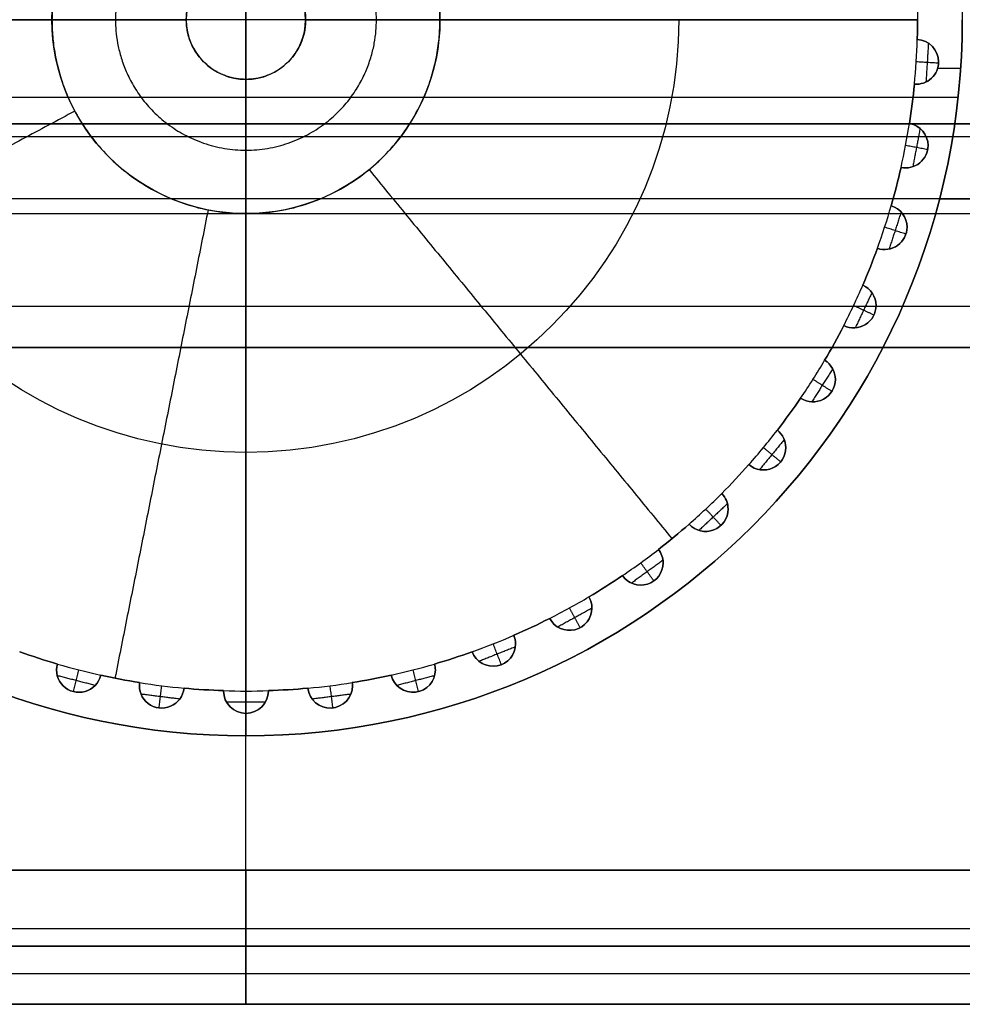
# Model space of a CAD drawing. Header units: millimetres. Extents: x -1645 to 131, y -134 to 129.
# Tile 26 of 256: x -392 to -371, y -20 to 2. Entities that reach past the tile are written whole.
import ezdxf

# ---------------------------------------------------------------- set-up
doc = ezdxf.new("R2010")
doc.units = ezdxf.units.MM
for name, color, linetype, true_color in [('IGES level 30', 7, 'Continuous', 0xcbd2ee), ('IGES level 36', 7, 'Continuous', 0xcbd2ee), ('IGES level 37', 7, 'Continuous', 0xcbd2ee)]:
    doc.layers.add(name, color=color, linetype=linetype, true_color=true_color)

msp = doc.modelspace()

# ---------------------------------------------------------------- linework, layer by layer
at = {"layer": 'IGES level 30'}
for points in [[(-9, -0.112, 12.85), (-1574, -0.112, 12.85)], [(-1574, -0.112, 12.85), (-9, -0.112, 12.85)], [(-9, -0.407, 14.029), (-1574, -0.407, 14.029)], [(-9, -0.407, 11.672), (-1574, -0.407, 11.672)], [(-9, -2.124, 15.302), (-1574, -2.124, 15.302)], [(-9, -2.124, 10.398), (-1574, -2.124, 10.398)], [(-9, -4.198, 14.783), (-1574, -4.198, 14.783)], [(-9, -4.198, 10.918), (-1574, -4.198, 10.918)], [(-1574, -5.112, 12.85), (-9, -5.112, 12.85)], [(-9, -5.112, 12.85), (-1574, -5.112, 12.85)]]:
    msp.add_open_spline(points, degree=1, dxfattribs=at)
at = {"layer": 'IGES level 36', "extrusion": (-1, 0, 0)}
for radius in [3, 1.7]:
    msp.add_arc((16.788, 3.033, 387.158), radius, 270, 0, dxfattribs=at)
at = {"layer": 'IGES level 36'}
for points in [[(-387.158, -16.788, 0.033), (-387.158, 13.212, 0.033)], [(-387.158, -16.788, 1.333), (-387.158, 13.212, 1.333)], [(-367.817, -1.788, 0.033), (-406.499, -1.788, 0.033)], [(-367.817, -1.788, 1.333), (-406.499, -1.788, 1.333)], [(-406.499, -16.788, 0.033), (-367.817, -16.788, 0.033)], [(-406.499, -16.788, 0.033), (-367.817, -16.788, 0.033)], [(-406.499, -16.788, 1.333), (-367.817, -16.788, 1.333)], [(-406.499, -16.788, 1.333), (-367.817, -16.788, 1.333)], [(-367.538, -18.102, 1.955), (-406.778, -18.102, 1.955)], [(-367.63, -18.488, 12.033), (-406.686, -18.488, 12.033)], [(-367.63, -18.488, 3.033), (-406.686, -18.488, 3.033)], [(-406.686, -18.488, 12.033), (-367.63, -18.488, 12.033)], [(-367.63, -18.488, 7.533), (-406.686, -18.488, 7.533)], [(-367.63, -18.488, 3.033), (-406.686, -18.488, 3.033)], [(-387.158, -19.788, 12.033), (-387.158, -18.488, 12.033)], [(-387.158, -18.488, 12.033), (-387.158, -18.488, 3.033)], [(-367.538, -19.107, 1.13), (-406.778, -19.107, 1.13)], [(-406.686, -19.788, 12.033), (-367.63, -19.788, 12.033)], [(-367.63, -19.788, 3.033), (-406.686, -19.788, 3.033)], [(-406.686, -19.788, 12.033), (-367.63, -19.788, 12.033)], [(-367.63, -19.788, 7.533), (-406.686, -19.788, 7.533)], [(-367.63, -19.788, 3.033), (-406.686, -19.788, 3.033)], [(-387.158, -19.788, 12.033), (-387.158, -19.788, 3.033)]]:
    msp.add_open_spline(points, degree=1, dxfattribs=at)
at = {"layer": 'IGES level 37', "extrusion": (0, 0, -1)}
for centre, radius, start, end in [((387.158, 2.212, -21.033), 16, 127.4627, 180), ((387.158, 2.212, -24.033), 16, 136.5675, 180), ((387.158, 2.212, -32.033), 4.333, 0, 180), ((387.158, 2.212, -24.033), 15, 178.3099, 180), ((387.158, 2.212, -21.033), 15, 178.3099, 180), ((387.158, 2.212, -21.033), 16, 180, 0), ((387.158, 2.212, -24.033), 16, 180, 0), ((387.158, 2.212, -28.033), 9.667, 180, 0), ((387.158, 2.212, -32.033), 4.333, 180, 0), ((387.158, 2.212, -24.033), 15, 180, 181.6901), ((387.158, 2.212, -22.533), 15, 180, 181.6901), ((387.158, 2.212, -21.033), 15, 180, 181.6901), ((372.187, 1.27, -24.033), 0.5, 92.645, 180), ((372.187, 1.27, -22.533), 0.5, 92.645, 180), ((372.187, 1.27, -21.033), 0.5, 92.645, 180), ((372.187, 1.27, -24.033), 0.5, 92.645, 180), ((372.187, 1.27, -21.033), 0.5, 180, 274.555), ((372.187, 1.27, -24.033), 0.5, 180, 274.555), ((372.187, 1.27, -22.533), 0.5, 180, 274.555), ((372.187, 1.27, -24.033), 0.5, 180, 274.555), ((387.158, 2.212, -24.033), 15, 185.5099, 188.8901), ((387.158, 2.212, -22.533), 15, 185.5099, 188.8901), ((387.158, 2.212, -21.033), 15, 185.5099, 188.8901), ((372.423, -0.599, -24.033), 0.5, 99.845, 180), ((372.423, -0.599, -22.533), 0.5, 99.845, 180), ((372.423, -0.599, -21.033), 0.5, 99.845, 180), ((372.423, -0.599, -24.033), 0.5, 99.845, 180), ((372.423, -0.599, -21.033), 0.5, 180, 281.755), ((372.423, -0.599, -24.033), 0.5, 180, 281.755), ((372.423, -0.599, -22.533), 0.5, 180, 281.755), ((372.423, -0.599, -24.033), 0.5, 180, 281.755), ((387.158, 2.212, -24.033), 15, 192.7099, 196.0901), ((387.158, 2.212, -22.533), 15, 192.7099, 196.0901), ((387.158, 2.212, -21.033), 15, 192.7099, 196.0901), ((372.892, -2.423, -24.033), 0.5, 107.045, 180), ((372.892, -2.423, -22.533), 0.5, 107.045, 180), ((372.892, -2.423, -21.033), 0.5, 107.045, 180), ((372.892, -2.423, -24.033), 0.5, 107.045, 180), ((372.892, -2.423, -21.033), 0.5, 180, 288.955), ((372.892, -2.423, -24.033), 0.5, 180, 288.955), ((372.892, -2.423, -22.533), 0.5, 180, 288.955), ((372.892, -2.423, -24.033), 0.5, 180, 288.955), ((387.158, 2.212, -24.033), 15, 199.9099, 203.2901), ((387.158, 2.212, -22.533), 15, 199.9099, 203.2901), ((387.158, 2.212, -21.033), 15, 199.9099, 203.2901), ((373.585, -4.175, -24.033), 0.5, 114.245, 180), ((373.585, -4.175, -22.533), 0.5, 114.245, 180), ((373.585, -4.175, -21.033), 0.5, 114.245, 180), ((373.585, -4.175, -24.033), 0.5, 114.245, 180), ((373.585, -4.175, -21.033), 0.5, 180, 296.155), ((373.585, -4.175, -24.033), 0.5, 180, 296.155), ((373.585, -4.175, -22.533), 0.5, 180, 296.155), ((373.585, -4.175, -24.033), 0.5, 180, 296.155), ((387.158, 2.212, -24.033), 15, 207.1099, 210.4901), ((387.158, 2.212, -22.533), 15, 207.1099, 210.4901), ((387.158, 2.212, -21.033), 15, 207.1099, 210.4901), ((374.493, -5.825, -24.033), 0.5, 121.445, 180), ((374.493, -5.825, -22.533), 0.5, 121.445, 180), ((374.493, -5.825, -21.033), 0.5, 121.445, 180), ((374.493, -5.825, -24.033), 0.5, 121.445, 180), ((374.493, -5.825, -21.033), 0.5, 180, 303.355), ((374.493, -5.825, -24.033), 0.5, 180, 303.355), ((374.493, -5.825, -22.533), 0.5, 180, 303.355), ((374.493, -5.825, -24.033), 0.5, 180, 303.355), ((387.158, 2.212, -24.033), 15, 214.3099, 217.6901), ((387.158, 2.212, -22.533), 15, 214.3099, 217.6901), ((387.158, 2.212, -21.033), 15, 214.3099, 217.6901), ((375.6, -7.349, -24.033), 0.5, 128.645, 180), ((375.6, -7.349, -22.533), 0.5, 128.645, 180), ((375.6, -7.349, -21.033), 0.5, 128.645, 180), ((375.6, -7.349, -24.033), 0.5, 128.645, 180), ((375.6, -7.349, -21.033), 0.5, 180, 310.555), ((375.6, -7.349, -24.033), 0.5, 180, 310.555), ((375.6, -7.349, -22.533), 0.5, 180, 310.555), ((375.6, -7.349, -24.033), 0.5, 180, 310.555), ((387.158, 2.212, -24.033), 15, 221.5099, 224.8901), ((387.158, 2.212, -22.533), 15, 221.5099, 224.8901), ((387.158, 2.212, -21.033), 15, 221.5099, 224.8901), ((376.889, -8.722, -24.033), 0.5, 135.845, 180), ((376.889, -8.722, -22.533), 0.5, 135.845, 180), ((376.889, -8.722, -21.033), 0.5, 135.845, 180), ((376.889, -8.722, -24.033), 0.5, 135.845, 180), ((376.889, -8.722, -21.033), 0.5, 180, 317.755), ((376.889, -8.722, -24.033), 0.5, 180, 317.755), ((376.889, -8.722, -22.533), 0.5, 180, 317.755), ((376.889, -8.722, -24.033), 0.5, 180, 317.755), ((387.158, 2.212, -24.033), 15, 228.7099, 232.0901), ((387.158, 2.212, -22.533), 15, 228.7099, 232.0901), ((387.158, 2.212, -21.033), 15, 228.7099, 232.0901), ((378.341, -9.923, -24.033), 0.5, 143.045, 180), ((378.341, -9.923, -22.533), 0.5, 143.045, 180), ((378.341, -9.923, -21.033), 0.5, 143.045, 180), ((378.341, -9.923, -24.033), 0.5, 143.045, 180), ((378.341, -9.923, -21.033), 0.5, 180, 324.955), ((378.341, -9.923, -24.033), 0.5, 180, 324.955), ((378.341, -9.923, -22.533), 0.5, 180, 324.955), ((378.341, -9.923, -24.033), 0.5, 180, 324.955), ((387.158, 2.212, -24.033), 15, 235.9099, 239.2901), ((387.158, 2.212, -22.533), 15, 235.9099, 239.2901), ((387.158, 2.212, -21.033), 15, 235.9099, 239.2901), ((379.931, -10.933, -24.033), 0.5, 150.245, 180), ((379.931, -10.933, -22.533), 0.5, 150.245, 180), ((379.931, -10.933, -21.033), 0.5, 150.245, 180), ((379.931, -10.933, -24.033), 0.5, 150.245, 180), ((379.931, -10.933, -21.033), 0.5, 180, 332.155), ((379.931, -10.933, -24.033), 0.5, 180, 332.155), ((379.931, -10.933, -22.533), 0.5, 180, 332.155), ((379.931, -10.933, -24.033), 0.5, 180, 332.155), ((387.158, 2.212, -24.033), 15, 243.1099, 246.4901), ((387.158, 2.212, -22.533), 15, 243.1099, 246.4901), ((387.158, 2.212, -21.033), 15, 243.1099, 246.4901), ((381.636, -11.735, -24.033), 0.5, 157.445, 180), ((381.636, -11.735, -22.533), 0.5, 157.445, 180), ((381.636, -11.735, -21.033), 0.5, 157.445, 180), ((381.636, -11.735, -24.033), 0.5, 157.445, 180), ((381.636, -11.735, -21.033), 0.5, 180, 339.355), ((381.636, -11.735, -24.033), 0.5, 180, 339.355), ((381.636, -11.735, -22.533), 0.5, 180, 339.355), ((381.636, -11.735, -24.033), 0.5, 180, 339.355), ((387.158, 2.212, -24.033), 15, 286.3099, 289.6901), ((387.158, 2.212, -22.533), 15, 286.3099, 289.6901), ((387.158, 2.212, -21.033), 15, 286.3099, 289.6901), ((387.158, 2.212, -24.033), 15, 250.3099, 253.6901), ((387.158, 2.212, -22.533), 15, 250.3099, 253.6901), ((387.158, 2.212, -21.033), 15, 250.3099, 253.6901), ((390.888, -12.317, -21.033), 0.5, 193.445, 15.355), ((390.888, -12.317, -24.033), 0.5, 193.445, 15.355), ((390.888, -12.317, -22.533), 0.5, 193.445, 15.355), ((390.888, -12.317, -24.033), 0.5, 193.445, 15.355), ((383.427, -12.317, -21.033), 0.5, 180, 346.555), ((383.427, -12.317, -24.033), 0.5, 180, 346.555), ((383.427, -12.317, -22.533), 0.5, 180, 346.555), ((383.427, -12.317, -24.033), 0.5, 180, 346.555), ((383.427, -12.317, -24.033), 0.5, 164.645, 180), ((383.427, -12.317, -22.533), 0.5, 164.645, 180), ((383.427, -12.317, -21.033), 0.5, 164.645, 180), ((383.427, -12.317, -24.033), 0.5, 164.645, 180), ((387.158, 2.212, -24.033), 15, 279.1099, 282.4901), ((387.158, 2.212, -22.533), 15, 279.1099, 282.4901), ((387.158, 2.212, -21.033), 15, 279.1099, 282.4901), ((387.158, 2.212, -24.033), 15, 257.5099, 260.8901), ((387.158, 2.212, -22.533), 15, 257.5099, 260.8901), ((387.158, 2.212, -21.033), 15, 257.5099, 260.8901), ((389.038, -12.67, -21.033), 0.5, 186.245, 8.155), ((389.038, -12.67, -24.033), 0.5, 186.245, 8.155), ((389.038, -12.67, -22.533), 0.5, 186.245, 8.155), ((389.038, -12.67, -24.033), 0.5, 186.245, 8.155), ((387.158, 2.212, -24.033), 15, 271.9099, 275.2901), ((387.158, 2.212, -22.533), 15, 271.9099, 275.2901), ((387.158, 2.212, -21.033), 15, 271.9099, 275.2901), ((387.158, 2.212, -24.033), 15, 264.7099, 268.0901), ((387.158, 2.212, -22.533), 15, 264.7099, 268.0901), ((387.158, 2.212, -21.033), 15, 264.7099, 268.0901), ((385.278, -12.67, -21.033), 0.5, 180, 353.755), ((385.278, -12.67, -24.033), 0.5, 180, 353.755), ((385.278, -12.67, -22.533), 0.5, 180, 353.755), ((385.278, -12.67, -24.033), 0.5, 180, 353.755), ((385.278, -12.67, -24.033), 0.5, 171.845, 180), ((385.278, -12.67, -22.533), 0.5, 171.845, 180), ((385.278, -12.67, -21.033), 0.5, 171.845, 180), ((385.278, -12.67, -24.033), 0.5, 171.845, 180), ((387.158, -12.788, -21.033), 0.5, 0, 0.955), ((387.158, -12.788, -24.033), 0.5, 0, 0.955), ((387.158, -12.788, -22.533), 0.5, 0, 0.955), ((387.158, -12.788, -24.033), 0.5, 0, 0.955), ((387.158, -12.788, -24.033), 0.5, 180, 0), ((387.158, -12.788, -22.533), 0.5, 180, 0), ((387.158, -12.788, -21.033), 0.5, 180, 0), ((387.158, -12.788, -24.033), 0.5, 180, 0), ((387.158, -12.788, -24.033), 0.5, 179.045, 180), ((387.158, -12.788, -22.533), 0.5, 179.045, 180), ((387.158, -12.788, -21.033), 0.5, 179.045, 180), ((387.158, -12.788, -24.033), 0.5, 179.045, 180)]:
    msp.add_arc(centre, radius, start, end, dxfattribs=at)
at = {"layer": 'IGES level 37'}
for centre, radius, start, end in [((-387.158, 2.212, 33.033), 1.333, 0, 180), ((-387.158, 2.212, 19.033), 16, 180, 360), ((-387.158, 2.212, 20.033), 16, 180, 0), ((-387.158, 2.212, 22.733), 16, 180, 360), ((-387.158, 2.212, 23.383), 16, 180, 0), ((-387.158, 2.212, 21.033), 16, 180, 360), ((-387.158, 2.212, 24.033), 16, 180, 360), ((-387.158, 2.212, 22.733), 16, 180, 360), ((-387.158, 2.212, 19.033), 16, 180, 360), ((-387.158, 2.212, 33.033), 1.333, 180, 360), ((-387.158, 2.212, 24.033), 15, 358.3099, 0), ((-387.158, 2.212, 21.033), 15, 358.3099, 360), ((-387.158, 2.212, 24.033), 15, 354.4901, 358.3099), ((-387.158, 2.212, 24.033), 15, 354.4901, 358.3099), ((-372.187, 1.27, 21.033), 0.5, 0, 87.355), ((-372.187, 1.27, 21.033), 0.5, 265.445, 0), ((-387.158, 2.212, 24.033), 15, 351.1099, 354.4901), ((-387.158, 2.212, 21.033), 15, 351.1099, 354.4901), ((-387.158, 2.212, 24.033), 15, 347.2901, 351.1099), ((-387.158, 2.212, 24.033), 15, 347.2901, 351.1099), ((-372.423, -0.599, 21.033), 0.5, 0, 80.155), ((-372.423, -0.599, 21.033), 0.5, 258.245, 360), ((-387.158, 2.212, 24.033), 15, 343.9099, 347.2901), ((-387.158, 2.212, 21.033), 15, 343.9099, 347.2901), ((-387.158, 2.212, 24.033), 15, 340.0901, 343.9099), ((-387.158, 2.212, 24.033), 15, 340.0901, 343.9099), ((-372.892, -2.423, 21.033), 0.5, 0, 72.955), ((-372.892, -2.423, 21.033), 0.5, 251.045, 360), ((-387.158, 2.212, 24.033), 15, 336.7099, 340.0901), ((-387.158, 2.212, 21.033), 15, 336.7099, 340.0901), ((-387.158, 2.212, 24.033), 15, 332.8901, 336.7099), ((-387.158, 2.212, 24.033), 15, 332.8901, 336.7099), ((-373.585, -4.175, 21.033), 0.5, 0, 65.755), ((-373.585, -4.175, 21.033), 0.5, 243.845, 0), ((-387.158, 2.212, 24.033), 15, 329.5099, 332.8901), ((-387.158, 2.212, 21.033), 15, 329.5099, 332.8901), ((-387.158, 2.212, 24.033), 15, 325.6901, 329.5099), ((-387.158, 2.212, 24.033), 15, 325.6901, 329.5099), ((-374.493, -5.825, 21.033), 0.5, 0, 58.555), ((-374.493, -5.825, 21.033), 0.5, 236.645, 360), ((-387.158, 2.212, 24.033), 15, 322.3099, 325.6901), ((-387.158, 2.212, 21.033), 15, 322.3099, 325.6901), ((-387.158, 2.212, 24.033), 15, 318.4901, 322.3099), ((-387.158, 2.212, 24.033), 15, 318.4901, 322.3099), ((-375.6, -7.349, 21.033), 0.5, 0, 51.355), ((-375.6, -7.349, 21.033), 0.5, 229.445, 360), ((-387.158, 2.212, 24.033), 15, 315.1099, 318.4901), ((-387.158, 2.212, 21.033), 15, 315.1099, 318.4901), ((-387.158, 2.212, 24.033), 15, 311.2901, 315.1099), ((-387.158, 2.212, 24.033), 15, 311.2901, 315.1099), ((-376.889, -8.722, 21.033), 0.5, 0, 44.155), ((-376.889, -8.722, 21.033), 0.5, 222.245, 0), ((-387.158, 2.212, 24.033), 15, 307.9099, 311.2901), ((-387.158, 2.212, 21.033), 15, 307.9099, 311.2901), ((-387.158, 2.212, 24.033), 15, 304.0901, 307.9099), ((-387.158, 2.212, 24.033), 15, 304.0901, 307.9099), ((-378.341, -9.923, 21.033), 0.5, 0, 36.955), ((-378.341, -9.923, 21.033), 0.5, 215.045, 360), ((-387.158, 2.212, 24.033), 15, 300.7099, 304.0901), ((-387.158, 2.212, 21.033), 15, 300.7099, 304.0901), ((-387.158, 2.212, 24.033), 15, 296.8901, 300.7099), ((-387.158, 2.212, 24.033), 15, 296.8901, 300.7099), ((-379.931, -10.933, 21.033), 0.5, 0, 29.755), ((-379.931, -10.933, 21.033), 0.5, 207.845, 0), ((-387.158, 2.212, 24.033), 15, 293.5099, 296.8901), ((-387.158, 2.212, 21.033), 15, 293.5099, 296.8901), ((-387.158, 2.212, 24.033), 15, 289.6901, 293.5099), ((-387.158, 2.212, 24.033), 15, 289.6901, 293.5099), ((-381.636, -11.735, 21.033), 0.5, 0, 22.555), ((-381.636, -11.735, 21.033), 0.5, 200.645, 360), ((-387.158, 2.212, 24.033), 15, 250.3099, 253.6901), ((-387.158, 2.212, 21.033), 15, 250.3099, 253.6901), ((-387.158, 2.212, 24.033), 15, 286.3099, 289.6901), ((-387.158, 2.212, 21.033), 15, 286.3099, 289.6901), ((-390.888, -12.317, 21.033), 0.5, 164.645, 346.555), ((-387.158, 2.212, 24.033), 15, 253.6901, 257.5099), ((-387.158, 2.212, 24.033), 15, 253.6901, 257.5099), ((-387.158, 2.212, 24.033), 15, 282.4901, 286.3099), ((-387.158, 2.212, 24.033), 15, 282.4901, 286.3099), ((-383.427, -12.317, 21.033), 0.5, 193.445, 360), ((-383.427, -12.317, 21.033), 0.5, 0, 15.355), ((-387.158, 2.212, 24.033), 15, 257.5099, 260.8901), ((-387.158, 2.212, 21.033), 15, 257.5099, 260.8901), ((-387.158, 2.212, 24.033), 15, 279.1099, 282.4901), ((-387.158, 2.212, 21.033), 15, 279.1099, 282.4901), ((-389.038, -12.67, 21.033), 0.5, 171.845, 353.755), ((-387.158, 2.212, 24.033), 15, 260.8901, 264.7099), ((-387.158, 2.212, 24.033), 15, 260.8901, 264.7099), ((-387.158, 2.212, 24.033), 15, 264.7099, 268.0901), ((-387.158, 2.212, 21.033), 15, 264.7099, 268.0901), ((-387.158, 2.212, 24.033), 15, 271.9099, 275.2901), ((-387.158, 2.212, 21.033), 15, 271.9099, 275.2901), ((-387.158, 2.212, 24.033), 15, 275.2901, 279.1099), ((-387.158, 2.212, 24.033), 15, 275.2901, 279.1099), ((-385.278, -12.67, 21.033), 0.5, 186.245, 360), ((-385.278, -12.67, 21.033), 0.5, 0, 8.155), ((-387.158, 2.212, 24.033), 15, 268.0901, 271.9099), ((-387.158, -12.788, 21.033), 0.5, 179.045, 180), ((-387.158, 2.212, 24.033), 15, 268.0901, 271.9099), ((-387.158, -12.788, 21.033), 0.5, 180, 360), ((-387.158, -12.788, 21.033), 0.5, 0, 0.955)]:
    msp.add_arc(centre, radius, start, end, dxfattribs=at)
at = {"layer": 'IGES level 37', "extrusion": (-1, 0, 0)}
for radius in [3, 1.7]:
    msp.add_arc((16.788, 21.033, 387.158), radius, 360, 90, dxfattribs=at)
at = {"layer": 'IGES level 37'}
for points in [[(-387.158, 14.912, 19.033), (-387.158, -13.788, 19.033)], [(-387.158, 3.545, 33.033), (-387.158, 0.879, 33.033)], [(-391.491, 2.212, 32.033), (-402.158, 2.212, 24.033)], [(-402.158, 2.212, 24.033), (-391.491, 2.212, 32.033)], [(-385.824, 2.212, 33.033), (-388.491, 2.212, 33.033)], [(-372.158, 2.212, 24.033), (-382.824, 2.212, 32.033)], [(-382.824, 2.212, 32.033), (-372.158, 2.212, 24.033)], [(-372.158, 2.212, 24.033), (-372.158, 2.212, 21.033)], [(-372.158, 2.212, 21.033), (-372.158, 2.212, 24.033)], [(-371.158, 2.212, 19.033), (-371.158, 2.212, 21.033)], [(-371.158, 2.212, 24.033), (-371.158, 2.212, 22.733)], [(-371.158, 2.212, 22.733), (-371.158, 2.212, 24.033)], [(-371.158, 2.212, 21.033), (-371.158, 2.212, 19.033)], [(-372.164, 1.77, 21.033), (-372.164, 1.77, 24.033)], [(-372.164, 1.77, 24.033), (-372.164, 1.77, 21.033)], [(-372.16, 1.963, 24.033), (-372.16, 1.963, 21.033)], [(-371.915, 1.689, 24.033), (-371.969, 0.82, 24.033)], [(-371.86, 1.648, 24.033), (-371.86, 1.648, 21.033)], [(-371.688, 1.239, 24.033), (-372.187, 1.27, 24.033)], [(-371.195, 1.122, 21.033), (-371.71, 1.122, 21.033)], [(-371.687, 1.27, 24.033), (-371.687, 1.27, 21.033)], [(-371.687, 1.27, 21.033), (-371.687, 1.27, 24.033)], [(-372.227, 0.772, 21.033), (-372.227, 0.772, 24.033)], [(-372.227, 0.772, 24.033), (-372.227, 0.772, 21.033)], [(-371.888, 0.87, 24.033), (-371.888, 0.87, 21.033)], [(-371.252, 0.476, 19.033), (-403.063, 0.476, 19.033)], [(-372.276, 0.332, 24.033), (-372.276, 0.332, 21.033)], [(-390.979, 0.169, 32.033), (-400.386, -4.859, 24.033)], [(-372.338, -0.106, 21.033), (-372.338, -0.106, 24.033)], [(-372.338, -0.106, 24.033), (-372.338, -0.106, 21.033)], [(-372.1, -0.217, 24.033), (-372.263, -1.072, 24.033)], [(-372.07, -0.245, 24.033), (-372.07, -0.245, 21.033)], [(-371.932, -0.692, 24.033), (-372.423, -0.599, 24.033)], [(-371.923, -0.599, 24.033), (-371.923, -0.599, 21.033)], [(-371.923, -0.599, 21.033), (-371.923, -0.599, 24.033)], [(-372.525, -1.088, 21.033), (-372.525, -1.088, 24.033)], [(-372.525, -1.088, 24.033), (-372.525, -1.088, 21.033)], [(-372.153, -1.019, 24.033), (-372.153, -1.019, 21.033)], [(-384.409, -1.138, 32.033), (-377.642, -9.383, 24.033)], [(-372.629, -1.518, 24.033), (-372.629, -1.518, 21.033)], [(-372.745, -1.945, 21.033), (-372.745, -1.945, 24.033)], [(-372.745, -1.945, 24.033), (-372.745, -1.945, 21.033)], [(-371.666, -1.788, 24.033), (-367.817, -1.788, 24.033)], [(-371.666, -1.788, 22.733), (-367.817, -1.788, 22.733)], [(-388.003, -2.038, 32.033), (-390.084, -12.5, 24.033)], [(-372.523, -2.085, 24.033), (-372.793, -2.913, 24.033)], [(-372.515, -2.095, 24.033), (-372.515, -2.095, 21.033)], [(-372.416, -2.578, 24.033), (-372.892, -2.423, 24.033)], [(-372.392, -2.423, 24.033), (-372.392, -2.423, 21.033)], [(-372.392, -2.423, 21.033), (-372.392, -2.423, 24.033)], [(-373.054, -2.896, 21.033), (-373.054, -2.896, 24.033)], [(-373.054, -2.896, 24.033), (-373.054, -2.896, 21.033)], [(-372.652, -2.862, 24.033), (-372.652, -2.862, 21.033)], [(-373.211, -3.31, 24.033), (-373.211, -3.31, 21.033)], [(-373.38, -3.719, 21.033), (-373.38, -3.719, 24.033)], [(-373.38, -3.719, 24.033), (-373.38, -3.719, 21.033)], [(-373.177, -3.885, 24.033), (-373.548, -4.673, 24.033)], [(-373.186, -3.874, 24.033), (-373.186, -3.874, 21.033)], [(-373.133, -4.388, 24.033), (-373.585, -4.175, 24.033)], [(-373.085, -4.175, 24.033), (-373.085, -4.175, 21.033)], [(-373.085, -4.175, 21.033), (-373.085, -4.175, 24.033)], [(-373.806, -4.623, 21.033), (-373.806, -4.623, 24.033)], [(-373.806, -4.623, 24.033), (-373.806, -4.623, 21.033)], [(-373.377, -4.629, 24.033), (-373.377, -4.629, 21.033)], [(-374.013, -5.014, 24.033), (-374.013, -5.014, 21.033)], [(-374.232, -5.399, 21.033), (-374.232, -5.399, 24.033)], [(-374.232, -5.399, 24.033), (-374.232, -5.399, 21.033)], [(-373.047, -5.33, 19.033), (-373.047, -5.33, 21.033)], [(-373.047, -5.33, 22.733), (-373.047, -5.33, 24.033)], [(-374.052, -5.589, 24.033), (-374.518, -6.325, 24.033)], [(-374.073, -5.553, 24.033), (-374.073, -5.553, 21.033)], [(-374.071, -6.093, 24.033), (-374.493, -5.825, 24.033)], [(-373.993, -5.825, 24.033), (-373.993, -5.825, 21.033)], [(-373.993, -5.825, 21.033), (-373.993, -5.825, 24.033)], [(-374.768, -6.243, 21.033), (-374.768, -6.243, 24.033)], [(-374.768, -6.243, 24.033), (-374.768, -6.243, 21.033)], [(-374.317, -6.293, 24.033), (-374.317, -6.293, 21.033)], [(-375.022, -6.605, 24.033), (-375.022, -6.605, 21.033)], [(-375.288, -6.959, 21.033), (-375.288, -6.959, 24.033)], [(-375.288, -6.959, 24.033), (-375.288, -6.959, 21.033)], [(-375.133, -7.17, 24.033), (-375.688, -7.841, 24.033)], [(-375.162, -7.108, 24.033), (-375.162, -7.108, 21.033)], [(-375.215, -7.668, 24.033), (-375.6, -7.349, 24.033)], [(-375.1, -7.349, 24.033), (-375.1, -7.349, 21.033)], [(-375.1, -7.349, 21.033), (-375.1, -7.349, 24.033)], [(-375.925, -7.729, 21.033), (-375.925, -7.729, 24.033)], [(-375.925, -7.729, 24.033), (-375.925, -7.729, 21.033)], [(-375.457, -7.829, 24.033), (-375.457, -7.829, 21.033)], [(-376.223, -8.056, 24.033), (-376.223, -8.056, 21.033)], [(-376.531, -8.374, 21.033), (-376.531, -8.374, 24.033)], [(-376.531, -8.374, 24.033), (-376.531, -8.374, 21.033)], [(-376.436, -8.512, 24.033), (-376.436, -8.512, 21.033)], [(-376.404, -8.604, 24.033), (-377.039, -9.2, 24.033)], [(-376.547, -9.087, 24.033), (-376.889, -8.722, 24.033)], [(-376.389, -8.722, 24.033), (-376.389, -8.722, 21.033)], [(-376.389, -8.722, 21.033), (-376.389, -8.722, 24.033)], [(-377.26, -9.059, 21.033), (-377.26, -9.059, 24.033)], [(-377.26, -9.059, 24.033), (-377.26, -9.059, 21.033)], [(-376.781, -9.211, 24.033), (-376.781, -9.211, 21.033)], [(-377.596, -9.346, 24.033), (-377.596, -9.346, 21.033)], [(-377.941, -9.623, 21.033), (-377.941, -9.623, 24.033)], [(-377.941, -9.623, 24.033), (-377.941, -9.623, 21.033)], [(-377.844, -9.866, 24.033), (-378.549, -10.378, 24.033)], [(-377.873, -9.746, 24.033), (-377.873, -9.746, 21.033)], [(-378.047, -10.328, 24.033), (-378.341, -9.923, 24.033)], [(-377.841, -9.923, 24.033), (-377.841, -9.923, 21.033)], [(-377.841, -9.923, 21.033), (-377.841, -9.923, 24.033)], [(-378.75, -10.21, 21.033), (-378.75, -10.21, 24.033)], [(-378.75, -10.21, 24.033), (-378.75, -10.21, 21.033)], [(-379.12, -10.453, 24.033), (-379.12, -10.453, 21.033)], [(-378.267, -10.418, 24.033), (-378.267, -10.418, 21.033)], [(-379.497, -10.684, 21.033), (-379.497, -10.684, 24.033)], [(-379.497, -10.684, 24.033), (-379.497, -10.684, 21.033)], [(-379.431, -10.938, 24.033), (-380.194, -11.358, 24.033)], [(-379.69, -11.371, 24.033), (-379.931, -10.933, 24.033)], [(-379.453, -10.789, 24.033), (-379.453, -10.789, 21.033)], [(-379.431, -10.933, 24.033), (-379.431, -10.933, 21.033)], [(-379.431, -10.933, 21.033), (-379.431, -10.933, 24.033)], [(-380.373, -11.166, 21.033), (-380.373, -11.166, 24.033)], [(-380.373, -11.166, 24.033), (-380.373, -11.166, 21.033)], [(-380.771, -11.36, 24.033), (-380.771, -11.36, 21.033)], [(-379.893, -11.431, 24.033), (-379.893, -11.431, 21.033)], [(-381.174, -11.543, 21.033), (-381.174, -11.543, 24.033)], [(-381.174, -11.543, 24.033), (-381.174, -11.543, 21.033)], [(-381.148, -11.625, 24.033), (-381.148, -11.625, 21.033)], [(-381.14, -11.803, 24.033), (-381.95, -12.123, 24.033)], [(-381.452, -12.2, 24.033), (-381.636, -11.735, 24.033)], [(-381.136, -11.735, 24.033), (-381.136, -11.735, 21.033)], [(-381.136, -11.735, 21.033), (-381.136, -11.735, 24.033)], [(-391.793, -12.054, 24.033), (-391.793, -12.054, 21.033)], [(-382.522, -12.054, 24.033), (-382.522, -12.054, 21.033)], [(-382.104, -11.911, 21.033), (-382.104, -11.911, 24.033)], [(-382.104, -11.911, 24.033), (-382.104, -11.911, 21.033)], [(-391.37, -12.184, 21.033), (-391.37, -12.184, 24.033)], [(-391.37, -12.184, 24.033), (-391.37, -12.184, 21.033)], [(-391.012, -12.801, 24.033), (-390.888, -12.317, 24.033)], [(-383.303, -12.801, 24.033), (-383.427, -12.317, 24.033)], [(-382.945, -12.184, 21.033), (-382.945, -12.184, 24.033)], [(-382.945, -12.184, 24.033), (-382.945, -12.184, 21.033)], [(-382.933, -12.242, 24.033), (-382.933, -12.242, 21.033)], [(-382.927, -12.317, 24.033), (-382.927, -12.317, 21.033)], [(-382.927, -12.317, 21.033), (-382.927, -12.317, 24.033)], [(-381.633, -12.235, 24.033), (-381.633, -12.235, 21.033)], [(-390.527, -12.663, 24.033), (-391.371, -12.446, 24.033)], [(-391.368, -12.458, 24.033), (-391.368, -12.458, 21.033)], [(-390.402, -12.433, 24.033), (-390.402, -12.433, 21.033)], [(-390.402, -12.433, 21.033), (-390.402, -12.433, 24.033)], [(-389.968, -12.522, 24.033), (-389.968, -12.522, 21.033)], [(-384.347, -12.522, 24.033), (-384.347, -12.522, 21.033)], [(-383.914, -12.433, 21.033), (-383.914, -12.433, 24.033)], [(-383.914, -12.433, 24.033), (-383.914, -12.433, 21.033)], [(-382.944, -12.446, 24.033), (-383.788, -12.663, 24.033)], [(-390.598, -12.724, 24.033), (-390.598, -12.724, 21.033)], [(-389.533, -12.599, 21.033), (-389.533, -12.599, 24.033)], [(-389.533, -12.599, 24.033), (-389.533, -12.599, 21.033)], [(-389.1, -13.166, 24.033), (-389.038, -12.67, 24.033)], [(-388.541, -12.724, 24.033), (-388.541, -12.724, 21.033)], [(-388.541, -12.724, 21.033), (-388.541, -12.724, 24.033)], [(-388.099, -12.758, 24.033), (-388.099, -12.758, 21.033)], [(-386.216, -12.758, 24.033), (-386.216, -12.758, 21.033)], [(-385.775, -12.724, 21.033), (-385.775, -12.724, 24.033)], [(-385.775, -12.724, 24.033), (-385.775, -12.724, 21.033)], [(-385.215, -13.166, 24.033), (-385.278, -12.67, 24.033)], [(-384.783, -12.599, 21.033), (-384.783, -12.599, 24.033)], [(-384.783, -12.599, 24.033), (-384.783, -12.599, 21.033)], [(-384.779, -12.63, 24.033), (-384.779, -12.63, 21.033)], [(-384.778, -12.67, 24.033), (-384.778, -12.67, 21.033)], [(-384.778, -12.67, 21.033), (-384.778, -12.67, 24.033)], [(-383.813, -12.634, 24.033), (-383.813, -12.634, 21.033)], [(-383.085, -12.681, 24.033), (-383.085, -12.681, 21.033)], [(-391.051, -12.789, 24.033), (-391.051, -12.789, 21.033)], [(-389.502, -12.856, 24.033), (-389.502, -12.856, 21.033)], [(-388.636, -12.968, 24.033), (-389.5, -12.859, 24.033)], [(-387.658, -12.78, 21.033), (-387.658, -12.78, 24.033)], [(-387.658, -12.78, 24.033), (-387.658, -12.78, 21.033)], [(-387.658, -12.784, 24.033), (-387.658, -12.784, 21.033)], [(-387.658, -12.788, 24.033), (-387.658, -12.788, 21.033)], [(-387.658, -12.788, 21.033), (-387.658, -12.788, 24.033)], [(-387.158, -13.288, 24.033), (-387.158, -12.788, 24.033)], [(-386.658, -12.78, 21.033), (-386.658, -12.78, 24.033)], [(-386.658, -12.78, 24.033), (-386.658, -12.78, 21.033)], [(-386.658, -12.783, 24.033), (-386.658, -12.783, 21.033)], [(-386.658, -12.788, 21.033), (-386.658, -12.788, 24.033)], [(-386.658, -12.788, 24.033), (-386.658, -12.788, 21.033)], [(-385.695, -12.945, 24.033), (-385.695, -12.945, 21.033)], [(-384.815, -12.859, 24.033), (-385.679, -12.968, 24.033)], [(-383.459, -12.816, 24.033), (-383.459, -12.816, 21.033)], [(-389.171, -13.152, 24.033), (-389.171, -13.152, 21.033)], [(-388.735, -13.068, 24.033), (-388.735, -13.068, 21.033)], [(-387.599, -13.024, 24.033), (-387.599, -13.024, 21.033)], [(-386.722, -13.034, 24.033), (-387.593, -13.034, 24.033)], [(-386.84, -13.174, 24.033), (-386.84, -13.174, 21.033)], [(-385.345, -13.165, 24.033), (-385.345, -13.165, 21.033)], [(-384.949, -13.046, 24.033), (-384.949, -13.046, 21.033)], [(-387.255, -13.278, 24.033), (-387.255, -13.278, 21.033)], [(-387.158, -13.288, 21.033), (-387.158, -13.788, 21.033)], [(-384.036, -13.48, 19.033), (-384.036, -13.48, 21.033)], [(-384.036, -13.48, 22.733), (-384.036, -13.48, 24.033)], [(-387.158, -16.788, 24.033), (-387.158, -13.788, 24.033)], [(-387.158, -16.788, 22.733), (-387.158, -13.788, 22.733)], [(-367.817, -16.788, 24.033), (-406.499, -16.788, 24.033)], [(-367.817, -16.788, 24.033), (-406.499, -16.788, 24.033)], [(-367.817, -16.788, 22.733), (-406.499, -16.788, 22.733)], [(-367.817, -16.788, 22.733), (-406.499, -16.788, 22.733)], [(-367.538, -18.102, 22.111), (-406.778, -18.102, 22.111)], [(-406.686, -18.488, 12.033), (-367.63, -18.488, 12.033)], [(-406.686, -18.488, 21.033), (-367.63, -18.488, 21.033)], [(-367.63, -18.488, 12.033), (-406.686, -18.488, 12.033)], [(-406.686, -18.488, 16.533), (-367.63, -18.488, 16.533)], [(-406.686, -18.488, 21.033), (-367.63, -18.488, 21.033)], [(-387.158, -19.788, 12.033), (-387.158, -18.488, 12.033)], [(-387.158, -18.488, 12.033), (-387.158, -18.488, 21.033)], [(-367.538, -19.107, 22.936), (-406.778, -19.107, 22.936)], [(-367.63, -19.788, 12.033), (-406.686, -19.788, 12.033)], [(-406.686, -19.788, 21.033), (-367.63, -19.788, 21.033)], [(-367.63, -19.788, 12.033), (-406.686, -19.788, 12.033)], [(-406.686, -19.788, 16.533), (-367.63, -19.788, 16.533)], [(-406.686, -19.788, 21.033), (-367.63, -19.788, 21.033)], [(-387.158, -19.788, 12.033), (-387.158, -19.788, 21.033)]]:
    msp.add_open_spline(points, degree=1, dxfattribs=at)
for points, weights in [([(-382.824, 2.212, 32.033), (-382.824, 10.879, 32.033), (-391.491, 10.879, 32.033), (-391.491, 2.212, 32.033)], [1, 0.333333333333, 0.333333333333, 1]), ([(-384.243, 2.212, 32.776), (-384.243, 8.041, 32.776), (-390.072, 8.041, 32.776), (-390.072, 2.212, 32.776)], [0.974341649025, 0.324780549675, 0.324780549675, 0.974341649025]), ([(-388.491, 2.212, 33.033), (-388.491, 4.879, 33.033), (-385.824, 4.879, 33.033), (-385.824, 2.212, 33.033)], [1, 0.333333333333, 0.333333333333, 1]), ([(-388.491, 2.212, 33.033), (-389.582, 2.212, 33.033), (-390.618, 2.212, 32.688), (-391.491, 2.212, 32.033)], [1, 0.965788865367, 0.965788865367, 1]), ([(-391.491, 2.212, 32.033), (-391.491, -6.455, 32.033), (-382.824, -6.455, 32.033), (-382.824, 2.212, 32.033)], [1, 0.333333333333, 0.333333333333, 1]), ([(-391.491, 2.212, 32.033), (-390.618, 2.212, 32.688), (-389.582, 2.212, 33.033), (-388.491, 2.212, 33.033)], [1, 0.965788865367, 0.965788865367, 1]), ([(-390.072, 2.212, 32.776), (-390.072, -3.617, 32.776), (-384.243, -3.617, 32.776), (-384.243, 2.212, 32.776)], [0.974341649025, 0.324780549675, 0.324780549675, 0.974341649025]), ([(-385.824, 2.212, 33.033), (-385.824, -0.455, 33.033), (-388.491, -0.455, 33.033), (-388.491, 2.212, 33.033)], [1, 0.333333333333, 0.333333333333, 1]), ([(-382.824, 2.212, 32.033), (-383.697, 2.212, 32.688), (-384.733, 2.212, 33.033), (-385.824, 2.212, 33.033)], [1, 0.965788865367, 0.965788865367, 1]), ([(-385.824, 2.212, 33.033), (-384.733, 2.212, 33.033), (-383.697, 2.212, 32.688), (-382.824, 2.212, 32.033)], [1, 0.965788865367, 0.965788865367, 1]), ([(-387.158, 0.879, 33.033), (-387.158, -0.213, 33.033), (-387.158, -1.248, 32.688), (-387.158, -2.121, 32.033)], [0.5, 0.482894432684, 0.482894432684, 0.5])]:
    msp.add_rational_spline(points, weights, degree=3, dxfattribs=at)

doc.saveas('drawing.dxf')
